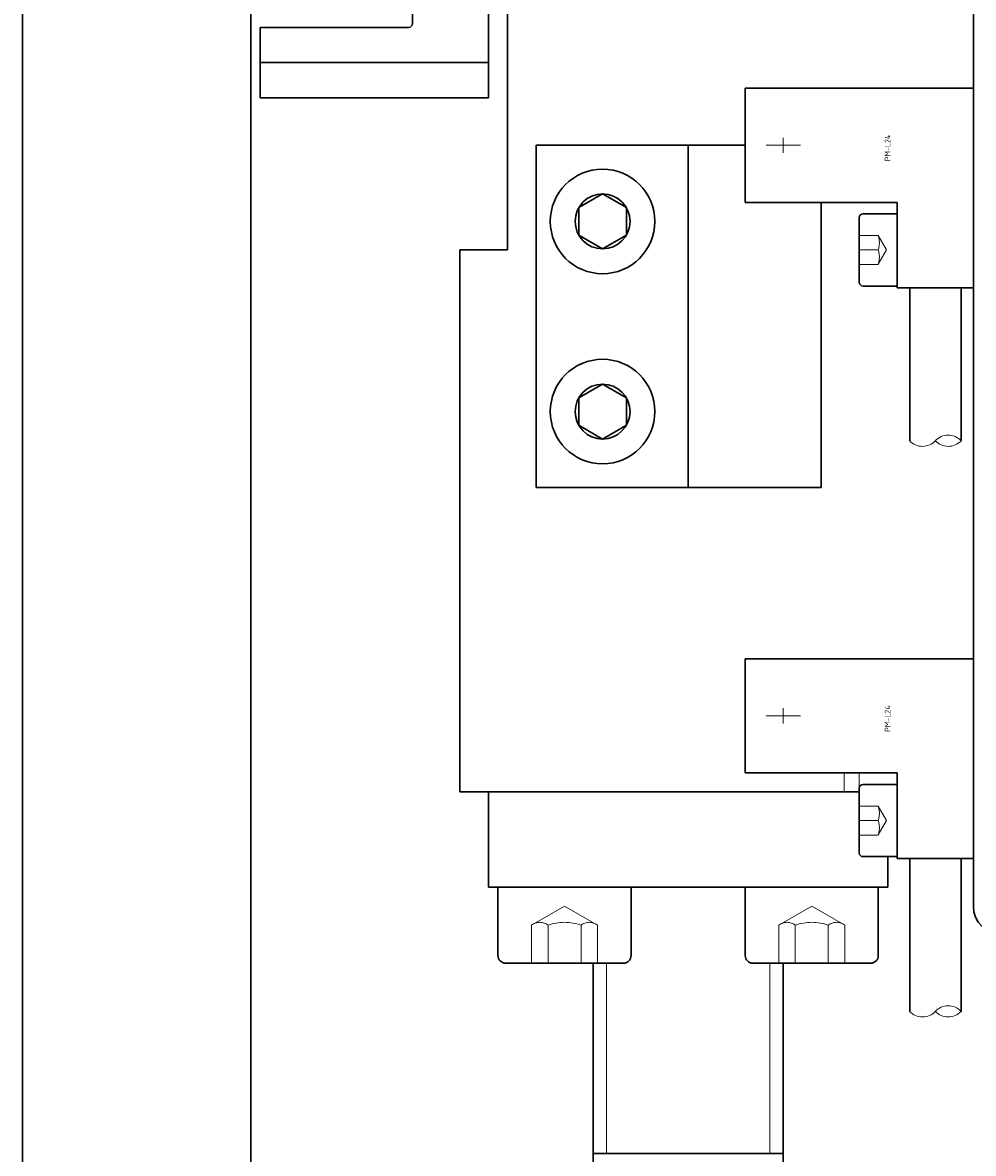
# Model space of a CAD drawing. Header units: millimetres. Extents: x 8809 to 9805, y 1960 to 2646.
# Tile 41 of 48: x 9342 to 9392, y 2345 to 2404. Entities that reach past the tile are written whole.
import ezdxf

# ---------------------------------------------------------------- set-up
doc = ezdxf.new("R2010")
doc.units = ezdxf.units.MM
doc.header["$LTSCALE"] = 0.8
doc.linetypes.add('GEN3', pattern=[6.25, 5, -1.25])
doc.linetypes.add('GEN7', pattern=[13.75, 10, -1.25, 1.25, -1.25])
doc.layers.get('0').update_dxf_attribs({"lineweight": 30})
for name, color, linetype, lineweight in [('3', 6, 'GEN3', 15), ('6', 2, 'Continuous', 15), ('7', 4, 'GEN7', 15)]:
    doc.layers.add(name, color=color, linetype=linetype, lineweight=lineweight)
doc.styles.get("Standard").update_dxf_attribs({"font": 'ISOCP.SHX', "bigfont": 'EXTFONT.SHX'})

# ---------------------------------------------------------------- blocks, each defined once
blk = doc.blocks.new('A$C2AEB134C')
for p, q in [((0, 6.6), (0, 0.4)), ((0.4, 7), (4, 7)), ((4, 7), (4, 0)), ((0.4, 0), (4, 0))]:
    blk.add_line(p, q)
at = {"extrusion": (0, 0, -1)}
for centre, start, end in [((-0.4, 6.6), 0, 90), ((-0.4, 0.4), 270, 0)]:
    blk.add_arc(centre, 0.4, start, end, dxfattribs=at)
at = {"layer": '3'}
for p, q in [((0, 5.233), (2, 5.233)), ((2, 5.233), (3, 3.5)), ((0, 4.366), (2, 4.366)), ((2, 1.768), (3, 3.5)), ((0, 2.634), (2, 2.634)), ((0, 1.768), (2, 1.768))]:
    blk.add_line(p, q, dxfattribs=at)
at = {"layer": '3', "extrusion": (0, 0, -1)}
for centre, radius, start, end in [((-1.443, 4.799), 0.705, 142.12112, 217.87888), ((0.45, 3.5), 2.599, 160.52878, 199.47122), ((-1.443, 2.201), 0.705, 142.12112, 217.87888)]:
    blk.add_arc(centre, radius, start, end, dxfattribs=at)

msp = doc.modelspace()

# ---------------------------------------------------------------- linework, layer by layer
for p, q in [((9366.9093, 2444.4582), (9366.9093, 2400.4582)), ((9342.4093, 2442.4582), (9342.4093, 2142.4582)), ((9354.4093, 2442.4582), (9354.4093, 2142.4582)), ((9362.9093, 2440.2582), (9362.9093, 2404.3582)), ((9392.4093, 2357.9582), (9392.4093, 2419.9582)), ((9367.9093, 2409.9582), (9367.9093, 2392.4582)), ((9354.9093, 2404.1582), (9354.9093, 2400.4582)), ((9354.9093, 2404.1582), (9362.7093, 2404.1582)), ((9354.9093, 2402.3082), (9366.9093, 2402.3082)), ((9380.4093, 2394.9582), (9380.4093, 2400.9582)), ((9380.4093, 2400.9582), (9392.4093, 2400.9582)), ((9392.4093, 2390.4582), (9392.4093, 2400.9582)), ((9366.9093, 2400.4582), (9354.9093, 2400.4582)), ((9380.4093, 2397.9582), (9369.4092, 2397.9582)), ((9369.4092, 2397.9582), (9369.4092, 2379.9582)), ((9377.4093, 2397.9582), (9377.4093, 2379.9582)), ((9371.6592, 2394.6799), (9372.9092, 2395.4016)), ((9372.9092, 2395.4016), (9374.1592, 2394.6799)), ((9371.6592, 2393.2365), (9371.6592, 2394.6799)), ((9374.1592, 2393.2365), (9374.1592, 2394.6799)), ((9388.4093, 2394.9582), (9380.4093, 2394.9582)), ((9384.4093, 2379.9582), (9384.4093, 2394.9582)), ((9388.4093, 2394.9582), (9388.4093, 2390.4582)), ((9386.4093, 2394.1582), (9386.4093, 2390.7582)), ((9386.6093, 2394.3582), (9388.4093, 2394.3582)), ((9388.4093, 2390.5582), (9388.4093, 2394.3582)), ((9372.9092, 2392.5148), (9371.6592, 2393.2365)), ((9372.9092, 2392.5148), (9374.1592, 2393.2365)), ((9365.4093, 2392.4582), (9365.4093, 2363.9582)), ((9365.4093, 2392.4582), (9367.9093, 2392.4582)), ((9386.6093, 2390.5582), (9388.4093, 2390.5582)), ((9388.4093, 2390.4582), (9392.4093, 2390.4582)), ((9389.0593, 2382.4256), (9389.0593, 2390.4582)), ((9391.7593, 2390.4582), (9391.7593, 2382.4256)), ((9371.6592, 2384.6799), (9372.9092, 2385.4016)), ((9372.9092, 2385.4016), (9374.1592, 2384.6799)), ((9371.6592, 2383.2365), (9371.6592, 2384.6799)), ((9374.1592, 2383.2365), (9374.1592, 2384.6799)), ((9372.9092, 2382.5148), (9371.6592, 2383.2365)), ((9372.9092, 2382.5148), (9374.1592, 2383.2365)), ((9369.4092, 2379.9582), (9384.4093, 2379.9582)), ((9380.4093, 2364.9582), (9380.4093, 2370.9582)), ((9380.4093, 2370.9582), (9392.4093, 2370.9582)), ((9392.4093, 2360.4582), (9392.4093, 2370.9582)), ((9388.4093, 2364.9582), (9380.4093, 2364.9582)), ((9388.4093, 2364.9582), (9388.4093, 2360.4582)), ((9386.6093, 2364.3582), (9388.4093, 2364.3582)), ((9388.4093, 2360.5582), (9388.4093, 2364.3582)), ((9365.4093, 2363.9582), (9386.4093, 2363.9582)), ((9366.9093, 2363.9582), (9386.4093, 2363.9582)), ((9366.9093, 2363.9582), (9366.9093, 2358.9582)), ((9386.4093, 2364.1582), (9386.4093, 2360.7582)), ((9386.6093, 2360.5582), (9388.4093, 2360.5582)), ((9387.9093, 2360.5582), (9387.9093, 2358.9582)), ((9388.4093, 2360.4582), (9392.4093, 2360.4582)), ((9389.0593, 2352.4256), (9389.0593, 2360.4582)), ((9391.7593, 2360.4582), (9391.7593, 2352.4256)), ((9366.9093, 2358.9582), (9387.9093, 2358.9582)), ((9380.4093, 2355.3582), (9380.4093, 2358.9582)), ((9372.4093, 2354.9582), (9372.4093, 2340.9582)), ((9382.4093, 2354.9582), (9382.4093, 2340.9582)), ((9372.4093, 2344.9582), (9382.4093, 2344.9582))]:
    msp.add_line(p, q)
for centre, radius in [((9372.9092, 2393.9582), 2.75), ((9372.9092, 2393.9582), 1.4434), ((9372.9092, 2383.9582), 2.75), ((9372.9092, 2383.9582), 1.4434)]:
    msp.add_circle(centre, radius)
for centre, radius, start, end in [((9362.7093, 2404.3582), 0.2, 270, 0), ((9386.6093, 2394.1582), 0.2, 90, 180), ((9386.6093, 2390.7582), 0.2, 180, 270), ((9386.6093, 2364.1582), 0.2, 90, 180), ((9386.6093, 2360.7582), 0.2, 180, 270), ((9393.9093, 2357.9582), 1.5, 180, 270)]:
    msp.add_arc(centre, radius, start, end)
at = {"layer": '3', "ltscale": 3}
for p, q in [((9386.4093, 2393.2082), (9387.4093, 2393.2082)), ((9387.4093, 2393.2082), (9387.8423, 2392.4582)), ((9386.4093, 2392.4582), (9387.4093, 2392.4582)), ((9387.4093, 2391.7082), (9387.8423, 2392.4582)), ((9386.4093, 2391.6882), (9387.4093, 2391.6882)), ((9386.4093, 2363.2082), (9387.4093, 2363.2082)), ((9387.4093, 2363.2082), (9387.8423, 2362.4582)), ((9386.4093, 2362.4582), (9387.4093, 2362.4582)), ((9387.4093, 2361.7082), (9387.8423, 2362.4582)), ((9386.4093, 2361.6882), (9387.4093, 2361.6882))]:
    msp.add_line(p, q, dxfattribs=at)
at = {"layer": '3'}
for p, q in [((9385.6093, 2364.9582), (9385.6093, 2363.9582)), ((9386.4093, 2364.9582), (9386.4093, 2363.9582))]:
    msp.add_line(p, q, dxfattribs=at)
at = {"layer": '3', "ltscale": 3}
for centre in [(9386.1652, 2392.8332), (9386.1652, 2392.0832), (9386.1652, 2362.8332), (9386.1652, 2362.0832)]:
    msp.add_arc(centre, 1.2994, 343.225824, 16.774176, dxfattribs=at)
at = {"layer": '6'}
for p, q in [((9382.4093, 2397.5582), (9382.4093, 2398.3582)), ((9381.5093, 2397.9582), (9383.3093, 2397.9582)), ((9381.5093, 2367.9582), (9383.3093, 2367.9582)), ((9382.4093, 2367.5582), (9382.4093, 2368.3582)), ((9373.1093, 2354.9582), (9373.1093, 2344.9582)), ((9381.7093, 2354.9582), (9381.7093, 2344.9582))]:
    msp.add_line(p, q, dxfattribs=at)
for centre, start, end in [((9389.7343, 2383.0453), 222.555615, 317.613663), ((9391.0843, 2381.8059), 42.555615, 137.613663), ((9391.0843, 2381.8059), 42.555615, 137.613663), ((9391.0843, 2383.0453), 222.386337, 317.444385), ((9391.0843, 2383.0453), 222.386337, 317.444385), ((9391.0843, 2351.8059), 42.555615, 137.613663), ((9391.0843, 2351.8059), 42.555615, 137.613663), ((9389.7343, 2353.0453), 222.555615, 317.613663), ((9391.0843, 2353.0453), 222.386337, 317.444385), ((9391.0843, 2353.0453), 222.386337, 317.444385)]:
    msp.add_arc(centre, 0.9163, start, end, dxfattribs=at)
at = {"layer": '7'}
msp.add_line((9392.4093, 2389.2082), (9392.4093, 2389.2082), dxfattribs=at)

# ---------------------------------------------------------------- block references
at = {"rotation": 90}
msp.add_blockref('A$C2AEB134C', (9374.4093, 2354.9582), dxfattribs=at)
at = {"xscale": -1, "rotation": 270}
msp.add_blockref('A$C2AEB134C', (9380.4092, 2354.9582), dxfattribs=at)

# ---------------------------------------------------------------- texts
at = {"layer": '6', "width": 0.9}
for p in [(9388.0455, 2397.1197), (9388.0455, 2397.1197), (9388.0455, 2397.1197), (9388.0455, 2367.1197), (9388.0455, 2367.1197), (9388.0455, 2367.1197)]:
    msp.add_text('PM-L24', height=0.3, rotation=90, dxfattribs=at).set_placement(p)

doc.saveas('drawing.dxf')
